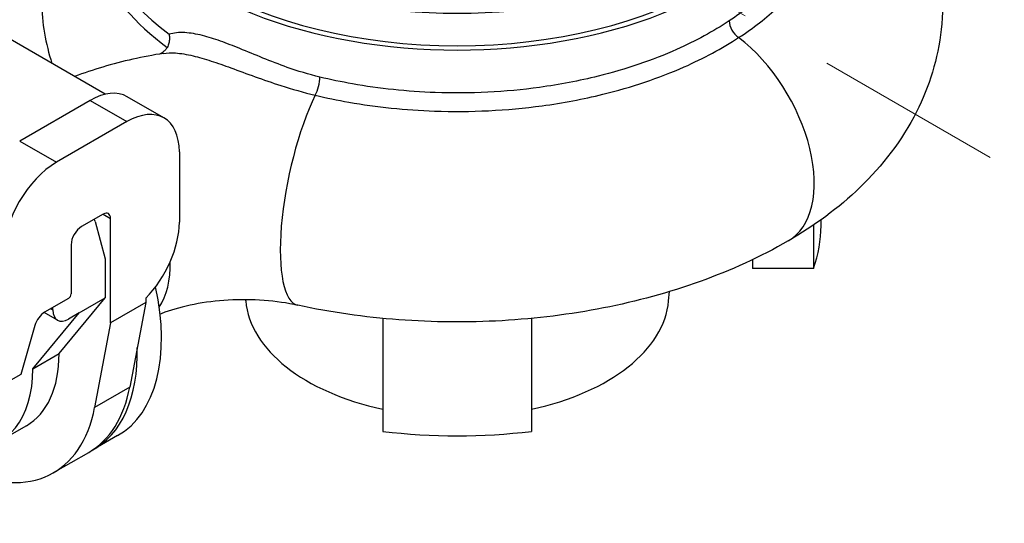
# Model space of a CAD drawing. Header units: millimetres. Extents: x -3789 to 8091, y -6405 to 1995.
# Tile 8 of 48: x -1250 to -919, y -4923 to -4753. Entities that reach past the tile are written whole.
import ezdxf

# ---------------------------------------------------------------- set-up
doc = ezdxf.new("R2010")
doc.units = ezdxf.units.MM
doc.header["$LTSCALE"] = 20
doc.linetypes.add('HIDDEN', pattern=[9.525, 6.35, -3.175])
doc.layers.add('01-LINIE-025', color=1, linetype='CONTINUOUS')
doc.layers.add('02-LINIE-035', color=2, linetype='CONTINUOUS')
doc.layers.add('03-LINIE-050', color=3, linetype='CONTINUOUS', lineweight=13)

# ---------------------------------------------------------------- blocks, each defined once
blk = doc.blocks.new('A$C6add44f2')
at = {"layer": '03-LINIE-050', "linetype": 'HIDDEN'}
blk.add_line((1308.15, -1501.54), (353.55, -950.4), dxfattribs=at)
blk = doc.blocks.new('A$Ccf1ddd91')
at = {"layer": '02-LINIE-035'}
for p, q in [((1517.45, 69.28), (1371.33, 153.64)), ((1556.95, 53.3), (1532.2, 67.59)), ((1507.2, 65.12), (1459.82, 37.76)), ((1507.2, 65.12), (1531.95, 50.83)), ((1531.95, 50.83), (1484.57, 23.47)), ((1459.82, 37.76), (1484.57, 23.47)), ((1567.3, 30.41), (1567.3, -16.94)), ((1516.04, -11.43), (1501.54, -19.8)), ((1516.04, -11.43), (1520.99, -14.29)), ((1510.71, -16.48), (1517.45, -41.64)), ((1520.99, -84.51), (1520.99, -14.29)), ((1994.18, -18.84), (1994.18, -48.06)), ((1999.33, -19.19), (1999.33, -15.23)), ((1494.47, -32.05), (1494.47, -65.12)), ((1517.45, -41.64), (1517.45, -67.77)), ((1953.14, -42.12), (1953.14, -48.06)), ((1994.18, -48.06), (1953.14, -48.06)), ((1896.66, -69.85), (1897.21, -63.6)), ((1492.7, -68.18), (1476.63, -77.46)), ((1486.34, -105.33), (1517.45, -67.77)), ((1499.77, -77.98), (1517.45, -67.77)), ((1544.67, -70.83), (1520.99, -84.51)), ((1544.67, -70.83), (1533.96, -127.83)), ((1544.67, -68.09), (1544.67, -70.83)), ((1612, -69.85), (1611.93, -69.04)), ((1468.66, -115.53), (1499.77, -77.98)), ((1485.2, -82.8), (1476.3, -77.66)), ((1480.68, -75.12), (1482.1, -75.93)), ((1482.1, -75.93), (1482.1, -74.3)), ((1499.77, -77.98), (1492.7, -82.06)), ((1520.99, -84.51), (1510.27, -141.51)), ((1704.33, -81.64), (1704.33, -157.66)), ((1804.33, -81.64), (1804.33, -157.66)), ((1470.06, -86.38), (1460.53, -119.41)), ((1468.66, -115.53), (1486.34, -105.33)), ((1460.53, -119.41), (1449.22, -125.94)), ((1533.96, -127.83), (1510.27, -141.51)), ((1464.39, -153.85), (1446.71, -164.06)), ((1525.77, -160.56), (1509.51, -169.95)), ((1482.64, -185.46), (1506.32, -171.79))]:
    blk.add_line(p, q, dxfattribs=at)
for centre, major_axis, ratio, start_param, end_param in [((1754.33, 260.87), (-237.5, 0), 0.57735, 5.914272, 9.793646), ((1754.33, 240.46), (-245, 0), 0.57735, 6.061538, 9.646425), ((1754.33, 240.46), (240, 0), 0.57735, 3.141593, 6.283185), ((1754.33, 189.76), (-248.68, 0), 0.57735, 6.110839, 6.9514), ((1754.33, 196.09), (-245, 0), 0.57735, 0, 0.65753), ((1944.94, 114.8), (5.51, -8.34), 0.60502, 3.891011, 5.308223), ((1934.64, 44.09), (42.5, -73.61), 0.57735, 0, 2.202341), ((1658.09, 75.48), (-2.34, -9.72), 0.304572, 0.863169, 2.224514), ((1507.2, 24.29), (25, 43.3), 0.57735, 0, 0.785398), ((1665.01, 10.3), (-17.94, -83.09), 0.285993, 3.997784, 6.283185), ((1531.95, 10), (25, 43.3), 0.57735, 5.497787, 7.068583), ((1484.57, -17.35), (25, 43.3), 0.57735, 0.785398, 2.356194), ((1516.04, -17.15), (3.5, 6.06), 0.57735, 5.497787, 7.068583), ((1501.54, -27.97), (5, 8.66), 0.57735, 0.785398, 2.356194), ((1503.88, -22.53), (5, 8.66), 0.57735, 5.759587, 6.021386), ((1531.95, -37.35), (-25, -43.3), 0.57735, 1.153666, 2.356194), ((1754.33, -19.19), (245, 0), 0.57735, 6.07766, 6.283185), ((1501.12, -10.25), (42.5, -73.61), 0.57735, 0.281025, 0.807955), ((1492.7, -66.14), (-1.25, -2.17), 0.57735, 0.785398, 2.356194), ((1454.52, -37.15), (71.25, -123.41), 0.57735, 0, 1.069245), ((1754.33, -65.73), (-142.51, 0), 0.57735, 0.050087, 1.212319), ((1754.33, -65.73), (142.51, 0), 0.57735, 5.070867, 6.233099), ((1476.63, -85.62), (5, 8.66), 0.57735, 0.785398, 1.975688), ((1492.7, -69.81), (-7.5, -12.99), 0.57735, 5.497787, 7.068583), ((1411.39, -62.05), (53, -91.8), 0.57735, 0, 0.785398), ((1438.26, -46.54), (71.25, -123.41), 0.57735, 6.260854, 7.098896), ((1393.71, -72.26), (53, -91.8), 0.57735, 5.936228, 7.068583), ((1435.07, -48.38), (71.25, -123.41), 0.57735, 0, 0.591993), ((1411.39, -62.05), (71.25, -123.41), 0.57735, 5.60576, 6.875178), ((1754.33, -19.19), (-245, 0), 0.57735, 1.365271, 1.776322)]:
    blk.add_ellipse(centre, major_axis=major_axis, ratio=ratio, start_param=start_param, end_param=end_param, dxfattribs=at)
for points, knots in [([(1991.5, 280.29), (2008.15, 269.24), (2023.56, 256.33), (2053.58, 222.32), (2067.18, 199.73), (2080.48, 154.62), (2082.48, 133.46), (2078.08, 93.29), (2072.14, 74.38), (2053.73, 38.01), (2040.58, 21.11), (2011.01, -7.5), (1994.66, -19.41), (1977.14, -29.52)], [3.210563, 3.210563, 3.210563, 3.210563, 3.455752, 3.455752, 3.758504, 3.758504, 3.990221, 3.990221, 4.211222, 4.211222, 4.464854, 4.464854, 4.712389, 4.712389, 4.712389, 4.712389]), ([(1943.85, 107.36), (1953.77, 113.82), (1962.7, 120.77), (1982.79, 139.63), (1992.28, 152.11), (2002.05, 172.16), (2004.56, 179.39), (2008.12, 196.21), (2008.46, 205.83), (2005.91, 224.02), (2003.29, 232.61), (1999.33, 240.94)], [-35.550274, -35.550274, -35.550274, -35.550274, -31.070692, -31.070692, -24.032386, -24.032386, -20.179107, -20.179107, -15.133132, -15.133132, -10.519595, -10.519595, -10.519595, -10.519595]), ([(1509.33, 234.23), (1499.41, 221.47), (1490.92, 207.08), (1477.56, 172.63), (1473.78, 151.97), (1474.83, 117.27), (1477.29, 103.26), (1481.47, 90.05)], [5.0758399, 5.0758399, 5.0758399, 5.0758399, 5.2775891, 5.2775891, 5.5152834, 5.5152834, 5.6785564, 5.6785564, 5.6785564, 5.6785564]), ([(1999.33, 212.73), (1999.33, 206.96), (1998.71, 201.17), (1995.94, 188.38), (1993.49, 181.4), (1984.02, 162.04), (1974.89, 149.98), (1955.58, 131.69), (1946.99, 124.94), (1937.46, 118.63)], [17.023673, 17.023673, 17.023673, 17.023673, 20.179107, 20.179107, 24.032386, 24.032386, 31.070692, 31.070692, 35.550274, 35.550274, 35.550274, 35.550274]), ([(1937.46, 118.63), (1926.78, 111.57), (1914.9, 105.11), (1885.8, 92.14), (1868.01, 86.09), (1836.45, 78.25), (1823.22, 75.72), (1786.8, 70.71), (1763.1, 69.53), (1720.69, 71.04), (1701.91, 73.02), (1676.35, 77.57), (1669.04, 79.1), (1661.87, 80.83)], [0, 0, 0, 0, 5.024085, 5.024085, 11.387402, 11.387402, 15.712362, 15.712362, 23.062015, 23.062015, 28.978675, 28.978675, 31.396505, 31.396505, 31.396505, 31.396505]), ([(1560.41, 109.64), (1560.41, 109.63), (1560.42, 109.63), (1560.62, 108.67), (1560.7, 107.68), (1560.64, 105.66), (1560.5, 104.64), (1559.98, 102.65), (1559.61, 101.69), (1559.13, 100.8)], [-1.8650687, -1.8650687, -1.8650687, -1.8650687, -1.8635799, -1.8635799, -1.5545834, -1.5545834, -1.2477245, -1.2477245, -0.9389173, -0.9389173, -0.9389173, -0.9389173]), ([(1661.87, 80.83), (1654.41, 82.62), (1647.11, 84.86), (1628.84, 91.3), (1618.14, 95.91), (1603.56, 101.81), (1599.21, 103.51), (1590.82, 106.5), (1586.78, 107.79), (1578.71, 109.83), (1574.73, 110.51), (1567.14, 110.93), (1563.58, 110.59), (1560.41, 109.64)], [181.169616, 181.169616, 181.169616, 181.169616, 183.683758, 183.683758, 187.625824, 187.625824, 189.362888, 189.362888, 191.099952, 191.099952, 193.007655, 193.007655, 195.035999, 195.035999, 195.035999, 195.035999]), ([(1658.82, 68.62), (1666.24, 66.85), (1673.79, 65.29), (1700.2, 60.64), (1719.6, 58.62), (1763.38, 57.07), (1787.85, 58.28), (1825.47, 63.39), (1839.14, 65.98), (1871.78, 74), (1890.2, 80.19), (1920.38, 93.47), (1932.72, 100.1), (1943.85, 107.36)], [-31.396505, -31.396505, -31.396505, -31.396505, -28.978675, -28.978675, -23.062015, -23.062015, -15.712362, -15.712362, -11.387402, -11.387402, -5.024085, -5.024085, 0, 0, 0, 0]), ([(1554.22, 96.38), (1555.24, 96.95), (1556.28, 97.63), (1557.68, 98.86), (1558.14, 99.34), (1558.76, 100.17), (1558.96, 100.48), (1559.13, 100.8)], [0.7036721, 0.7036721, 0.7036721, 0.7036721, 1.0756111, 1.0756111, 1.275017, 1.275017, 1.3874098, 1.3874098, 1.3874098, 1.3874098]), ([(1556.62, 96.76), (1549.7, 95.67), (1542.82, 94.36), (1529.2, 91.31), (1522.45, 89.56), (1509.37, 85.68), (1503.01, 83.57), (1496.76, 81.23)], [4.1937131, 4.1937131, 4.1937131, 4.1937131, 4.2974482, 4.2974482, 4.4011834, 4.4011834, 4.5013741, 4.5013741, 4.5013741, 4.5013741]), ([(1556.62, 96.76), (1559.09, 97.15), (1561.78, 97.24), (1568.31, 96.81), (1572.28, 96.14), (1580.37, 94.21), (1584.46, 93.02), (1593, 90.25), (1597.45, 88.67), (1612.53, 83.21), (1623.79, 78.93), (1643.16, 72.72), (1650.93, 70.5), (1658.82, 68.62)], [-194.5254, -194.5254, -194.5254, -194.5254, -193.007655, -193.007655, -191.099952, -191.099952, -189.362888, -189.362888, -187.625824, -187.625824, -183.683758, -183.683758, -181.169616, -181.169616, -181.169616, -181.169616]), ([(1977.14, -29.52), (1958.54, -40.26), (1938.65, -49.3), (1897, -64.27), (1875.24, -70.19), (1830.55, -78.97), (1807.64, -81.83), (1761.44, -84.49), (1738.16, -84.29), (1692.07, -80.84), (1669.26, -77.58), (1647.07, -72.79)], [4.712389, 4.712389, 4.712389, 4.712389, 4.94104, 4.94104, 5.169691, 5.169691, 5.398342, 5.398342, 5.626993, 5.626993, 5.855645, 5.855645, 5.855645, 5.855645]), ([(1647.07, -72.79), (1639.99, -71.26), (1632.28, -70.14), (1616.39, -68.95), (1608.22, -68.88), (1592.23, -69.8), (1584.41, -70.79), (1569.93, -73.64), (1563.27, -75.49), (1556.44, -77.94), (1555.36, -78.35), (1554.32, -78.76)], [3.5691334, 3.5691334, 3.5691334, 3.5691334, 3.7977845, 3.7977845, 4.0264356, 4.0264356, 4.2550867, 4.2550867, 4.4837379, 4.4837379, 4.5285031, 4.5285031, 4.5285031, 4.5285031])]:
    blk.add_open_spline(points, degree=3, knots=knots, dxfattribs=at)

msp = doc.modelspace()

# ---------------------------------------------------------------- block references
at = {"layer": '01-LINIE-025', "xscale": 0.5, "yscale": 0.5, "zscale": 0.5}
for name, p in [('A$Ccf1ddd91', (-1980.29, -4812.84)), ('A$C6add44f2', (-1330.28, -4191.59))]:
    msp.add_blockref(name, p, dxfattribs=at)

doc.saveas('drawing.dxf')
